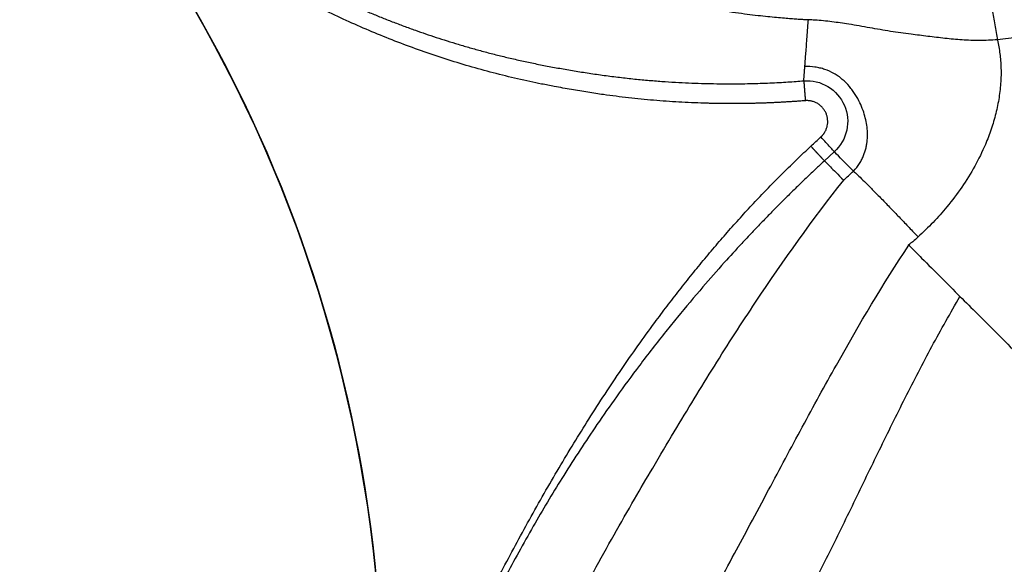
# Model space of a CAD drawing. Header units: millimetres. Extents: x 5387 to 12081, y 1443 to 15453.
# Tile 7 of 27: x 6128 to 8595, y 8659 to 10023. Entities that reach past the tile are written whole.
import ezdxf

# ---------------------------------------------------------------- set-up
doc = ezdxf.new("R2010")
doc.units = ezdxf.units.MM
doc.header["$LTSCALE"] = 5

msp = doc.modelspace()

# ---------------------------------------------------------------- linework, layer by layer
at = {"color": 7, "linetype": 'Continuous', "lineweight": 25}
for p, q in [((8169, 9692.7), (8144.1, 9669.9)), ((8217, 9643.9), (8217, 9643.9)), ((8192.6, 9621.4), (8192.7, 9621.4)), ((8355.5, 9458.5), (8354.5, 9459.5)), ((8355.7, 9458.3), (8355.5, 9458.5)), ((8355.7, 9458.3), (8355.8, 9458.2))]:
    msp.add_line(p, q, dxfattribs=at)
at = {"color": 7, "linetype": 'Continuous', "lineweight": 25, "flags": 128}
msp.add_lwpolyline([(8217, 9643.9), (8207.3, 9653.7), (8198.8, 9662.4), (8191.2, 9670.1), (8184.7, 9676.7), (8179.2, 9682.3), (8174.8, 9686.8), (8171.4, 9690.3), (8169, 9692.7)], dxfattribs=at)
at = {"color": 7, "linetype": 'Continuous', "lineweight": 25}
for radius, start, end in [(3500, 343.4993, 42.2424), (3500.9, 349.8749, 38.8546)]:
    msp.add_arc((3536.6, 8294.8), radius, start, end, dxfattribs=at)
for points, knots in [([(11211.3, 9348.9), (11240.5, 9385.3), (11299, 9458.1), (11381.1, 9571.8), (11459.1, 9688.3), (11532.6, 9807.9), (11601.4, 9930), (11664.1, 10051.5), (11720.8, 10172.2), (11772.1, 10291.7), (11819.3, 10412.9), (11862.4, 10535.6), (11901.7, 10660.9), (11937.2, 10788.6), (11968.6, 10918.7), (11995.6, 11049.9), (12018.2, 11181.8), (12037.3, 11321.7), (12052, 11469.5), (12061.4, 11625.2), (12064.7, 11781.1), (12061.8, 11938.4), (12052.4, 12096.8), (12036.5, 12256.1), (12014, 12414.5), (11985.7, 12567.4), (11952.2, 12714.6), (11914.3, 12855.9), (11870.9, 12995.7), (11821.7, 13134.9), (11766.6, 13273.1), (11705.5, 13410.2), (11638.9, 13544.7), (11567.7, 13675.1), (11492.2, 13801.1), (11412.5, 13922.8), (11328.1, 14041.2), (11238, 14157), (11142.2, 14270.1), (11040.7, 14379.9), (10934.5, 14485.2), (10825.8, 14584), (10715.1, 14676.3), (10602.7, 14762.6), (10487, 14844.1), (10367.1, 14921.7), (10242.9, 14994.9), (10114.7, 15063.6), (9983.7, 15126.9), (9852.9, 15183.5), (9722.7, 15233.7), (9593.4, 15277.7), (9462.4, 15316.5), (9328.8, 15350.3), (9192.7, 15378.9), (9054.3, 15402), (8915.1, 15419.4), (8804.7, 15428.5), (8706.6, 15433.9), (8620.6, 15436.6), (8505.2, 15436.8), (8377.7, 15432.3), (8238, 15421.7), (8099.4, 15404.2), (7959.3, 15384.9), (7829.3, 15344.3), (7721.4, 15351.2), (7688.5, 15318.3), (7688.5, 15318.3)], [0, 0, 0, 0, 0.015312, 0.030647, 0.045994, 0.061342, 0.076679, 0.091993, 0.106207, 0.120434, 0.134664, 0.148892, 0.163106, 0.177738, 0.192381, 0.207029, 0.221673, 0.236305, 0.253353, 0.270415, 0.287476, 0.304524, 0.322021, 0.339534, 0.357045, 0.374542, 0.390543, 0.406557, 0.42257, 0.438572, 0.454978, 0.471398, 0.487818, 0.504224, 0.520121, 0.53603, 0.551939, 0.567835, 0.584181, 0.600543, 0.616905, 0.633251, 0.648728, 0.664217, 0.679707, 0.695184, 0.711085, 0.727, 0.742914, 0.758815, 0.773749, 0.788695, 0.803641, 0.818575, 0.833911, 0.849261, 0.86461, 0.879947, 0.885588, 0.896876, 0.908164, 0.923448, 0.93876, 0.954086, 0.96941, 0.984719, 1, 1, 1, 1, 1]), ([(8104.2, 10022.8), (8101.8, 10022.9), (8096.3, 10023.2), (8086.7, 10023.8), (8074.7, 10024.6), (8060.1, 10025.7), (8043, 10027), (8023.5, 10028.8), (8001.5, 10030.9), (7977, 10033.6), (7950.1, 10036.8), (7920.9, 10040.7), (7889.3, 10045.4), (7855.3, 10050.9), (7819.2, 10057.3), (7780.8, 10064.9), (7739.4, 10073.8), (7696.6, 10084), (7654, 10095.1), (7614.2, 10106.3), (7577, 10117.7), (7542.4, 10128.7), (7510.4, 10139.4), (7481, 10150), (7454.1, 10160.1), (7429.7, 10169.8), (7407.6, 10178.8), (7385.6, 10188.2), (7362.7, 10198.1), (7338.2, 10209.1), (7313.5, 10220.6), (7288.7, 10232.7), (7263.7, 10245.2), (7238.6, 10258.3), (7213.4, 10272), (7188, 10286.2), (7162.6, 10301), (7137, 10316.4), (7111.4, 10332.4), (7085.7, 10349), (7055, 10369.4), (7018.2, 10395.1), (6974.2, 10427.4), (6926.8, 10464.4), (6876.3, 10506.5), (6823.2, 10554), (6778, 10597.4), (6741.6, 10634.4), (6714.8, 10662.7), (6689.1, 10690.8), (6664.5, 10718.8), (6641, 10746.4), (6618.5, 10773.8), (6597, 10800.8), (6576.4, 10827.5), (6556.8, 10853.8), (6538.1, 10879.7), (6520.2, 10905.1), (6503.2, 10930.1), (6487.1, 10954.6), (6471.7, 10978.7), (6457, 11002.2), (6443.1, 11025.2), (6429.9, 11047.7), (6417.4, 11069.6), (6405.5, 11091), (6394.3, 11111.8), (6383.7, 11132), (6373.6, 11151.7), (6364.1, 11170.7), (6355.1, 11189.1), (6346.7, 11206.9), (6338.2, 11225.1), (6329.7, 11243.9), (6321, 11263.6), (6312.6, 11283.3), (6304.4, 11302.9), (6296.4, 11322.6), (6288.6, 11342.3), (6281.1, 11362), (6273.8, 11381.7), (6266.7, 11401.4), (6259.9, 11421.1), (6253.2, 11440.8), (6246.8, 11460.4), (6240.6, 11480.1), (6234.6, 11499.8), (6228.9, 11519.4), (6223.3, 11539.1), (6218, 11558.7), (6212.8, 11578.4), (6207.9, 11598), (6203.2, 11617.6), (6198.7, 11637.2), (6194.4, 11656.7), (6190.3, 11676.3), (6186.4, 11695.8), (6182.7, 11715.3), (6179.2, 11734.8), (6176, 11754.2), (6172.9, 11773.6), (6170, 11793), (6167.3, 11812.4), (6164.7, 11831.7), (6162.4, 11851), (6160.3, 11870.3), (6158.3, 11889.5), (6157.1, 11902.3), (6156.5, 11908.7)], [0, 0, 0, 0, 0.002424, 0.005716, 0.009874, 0.014894, 0.020772, 0.027503, 0.035082, 0.043503, 0.052759, 0.062842, 0.073746, 0.08546, 0.097977, 0.111285, 0.125373, 0.141161, 0.156055, 0.170071, 0.183219, 0.195508, 0.206929, 0.21748, 0.227181, 0.236053, 0.244109, 0.251358, 0.260309, 0.269377, 0.278564, 0.28787, 0.297298, 0.306849, 0.316524, 0.326326, 0.336257, 0.346316, 0.356508, 0.366832, 0.377291, 0.393804, 0.41221, 0.432504, 0.454677, 0.478716, 0.504593, 0.518032, 0.531178, 0.544027, 0.556577, 0.568825, 0.580773, 0.592423, 0.603777, 0.614838, 0.625607, 0.636086, 0.646279, 0.656187, 0.665813, 0.675158, 0.684224, 0.693015, 0.701531, 0.709774, 0.717747, 0.725452, 0.732889, 0.740062, 0.746971, 0.753618, 0.760004, 0.767278, 0.774524, 0.781741, 0.78893, 0.796092, 0.803226, 0.810334, 0.817415, 0.824471, 0.8315, 0.838505, 0.845485, 0.852441, 0.859373, 0.866282, 0.873168, 0.880032, 0.886873, 0.893693, 0.90049, 0.907266, 0.914021, 0.920755, 0.927469, 0.934162, 0.940834, 0.947487, 0.954119, 0.960732, 0.967325, 0.973899, 0.980453, 0.986988, 0.993503, 1, 1, 1, 1]), ([(6283.2, 10512.7), (6285.9, 10510.2), (6291.2, 10505.2), (6299.3, 10497.7), (6307.5, 10490.2), (6315.7, 10482.7), (6324.1, 10475.2), (6332.5, 10467.7), (6340.9, 10460.1), (6349.5, 10452.6), (6358.1, 10445.1), (6366.8, 10437.6), (6375.6, 10430.1), (6384.5, 10422.5), (6393.4, 10415), (6402.4, 10407.5), (6411.6, 10400), (6420.7, 10392.5), (6430, 10385), (6439.4, 10377.5), (6448.8, 10370.1), (6458.3, 10362.6), (6467.9, 10355.1), (6477.6, 10347.7), (6487.3, 10340.3), (6497.2, 10332.8), (6507.1, 10325.4), (6517.1, 10318), (6527.2, 10310.7), (6537.4, 10303.3), (6547.7, 10296), (6558.1, 10288.6), (6568.5, 10281.3), (6579, 10274.1), (6589.7, 10266.8), (6600.4, 10259.6), (6611.2, 10252.3), (6622.1, 10245.2), (6633, 10238), (6644.1, 10230.9), (6655.3, 10223.7), (6666.5, 10216.7), (6677.8, 10209.6), (6689.3, 10202.6), (6700.8, 10195.6), (6712.4, 10188.7), (6724.1, 10181.7), (6735.9, 10174.9), (6747.7, 10168), (6759.7, 10161.2), (6771.8, 10154.5), (6783.9, 10147.7), (6796.2, 10141.1), (6808.6, 10134.4), (6821, 10127.8), (6833.5, 10121.3), (6846.2, 10114.8), (6858.9, 10108.3), (6871.7, 10102), (6884.6, 10095.6), (6897.6, 10089.3), (6910.8, 10083.1), (6924, 10076.9), (6937.3, 10070.8), (6950.7, 10064.7), (6964.2, 10058.7), (6977.8, 10052.7), (6991.5, 10046.9), (7005.3, 10041), (7019.1, 10035.3), (7033.1, 10029.6), (7047.2, 10024), (7061.4, 10018.4), (7075.7, 10013), (7090.1, 10007.6), (7104.6, 10002.2), (7122.8, 9995.7), (7145, 9987.9), (7171.5, 9979.1), (7198.8, 9970.3), (7227, 9961.6), (7256.2, 9953.1), (7286.2, 9944.8), (7317.1, 9936.7), (7348.9, 9928.8), (7381.7, 9921.3), (7415.4, 9914), (7450.1, 9907.2), (7485.6, 9900.7), (7522, 9894.5), (7559.2, 9888.6), (7597.3, 9883.2), (7635.4, 9878.4), (7673.1, 9874.3), (7709.5, 9871), (7744.8, 9868.3), (7778.9, 9866.2), (7811.7, 9864.6), (7843.4, 9863.6), (7873.8, 9863), (7903, 9862.8), (7931, 9862.9), (7957.7, 9863.3), (7983.2, 9864.1), (8007.4, 9865), (8030.5, 9866.1), (8052.2, 9867.4), (8072.8, 9868.8), (8086, 9869.8), (8092.5, 9870.3)], [0, 0, 0, 0, 0.0055507, 0.0111309, 0.0167408, 0.0223803, 0.0280495, 0.0337483, 0.0394767, 0.0452348, 0.0510225, 0.05684, 0.0626871, 0.0685639, 0.0744705, 0.0804067, 0.0863727, 0.0923685, 0.0983941, 0.1044494, 0.1105346, 0.1166496, 0.1227945, 0.1289692, 0.1351739, 0.1414085, 0.147673, 0.1539676, 0.1602922, 0.1666468, 0.1730314, 0.1794462, 0.1858911, 0.1923661, 0.1988713, 0.2054068, 0.2119724, 0.2185684, 0.2251947, 0.2318514, 0.2385385, 0.2452561, 0.2520042, 0.2587829, 0.2655922, 0.2724321, 0.2793028, 0.2862043, 0.2931367, 0.3001, 0.3070944, 0.3141198, 0.3211764, 0.3282642, 0.3353833, 0.3425339, 0.349716, 0.3569297, 0.3641751, 0.3714523, 0.3787615, 0.3861027, 0.393476, 0.4008817, 0.4083197, 0.4157903, 0.4232936, 0.4308296, 0.4383987, 0.4460009, 0.4536363, 0.4613053, 0.4690078, 0.4767441, 0.4845145, 0.4923189, 0.5001578, 0.5138709, 0.5279861, 0.5425055, 0.5574318, 0.5727674, 0.5885144, 0.6046752, 0.6212522, 0.6382486, 0.6556747, 0.6735411, 0.6918284, 0.7105019, 0.7295546, 0.7489918, 0.7687588, 0.7878955, 0.8064036, 0.8242846, 0.8415398, 0.8581703, 0.8741768, 0.88956, 0.9043204, 0.9184583, 0.931974, 0.9448675, 0.9571389, 0.9687881, 0.9798148, 0.9902189, 1, 1, 1, 1]), ([(8096.4, 9820.5), (8092.8, 9820.2), (8085.4, 9819.6), (8074.4, 9818.8), (8063.4, 9818.1), (8052.4, 9817.4), (8041.3, 9816.7), (8030.3, 9816.1), (8019.3, 9815.6), (8008.3, 9815.1), (7997.2, 9814.7), (7986.2, 9814.3), (7975.2, 9814), (7964.1, 9813.7), (7953.1, 9813.5), (7942.1, 9813.3), (7931, 9813.2), (7920, 9813.1), (7908.9, 9813.1), (7897.9, 9813.2), (7886.8, 9813.3), (7875.8, 9813.4), (7864.7, 9813.6), (7853.7, 9813.9), (7825.2, 9814.7), (7779.4, 9816.7), (7716.3, 9821.2), (7653.4, 9827.4), (7598.5, 9834.3), (7550.8, 9841.5), (7509.6, 9848.3), (7471, 9855.4), (7436.2, 9862.1), (7395.3, 9870.6), (7324.4, 9886.9), (7223.4, 9914.7), (7104.5, 9954.9), (6988.1, 10001.5), (6874.4, 10054.4), (6763.1, 10113.8), (6673, 10168.1), (6603, 10214.2), (6551.8, 10249.8), (6501.3, 10286.8), (6462.2, 10317.1), (6434, 10339.6), (6416.3, 10354), (6398.8, 10368.6), (6381.3, 10383.3), (6364, 10398.2), (6346.9, 10413.3), (6329.8, 10428.5), (6312.9, 10443.9), (6296.1, 10459.4), (6279.4, 10475.2), (6268.3, 10485.7), (6262.8, 10491.1)], [0, 0, 0, 0, 0.005488, 0.010975, 0.016461, 0.021947, 0.027431, 0.032915, 0.038399, 0.043883, 0.049366, 0.054849, 0.060332, 0.065816, 0.071299, 0.076784, 0.082268, 0.087754, 0.09324, 0.098728, 0.104216, 0.109706, 0.115196, 0.120689, 0.126183, 0.157613, 0.189016, 0.220414, 0.251831, 0.271502, 0.292223, 0.314, 0.330044, 0.345074, 0.376219, 0.438472, 0.50106, 0.563062, 0.625264, 0.687848, 0.750997, 0.781865, 0.812831, 0.843916, 0.875138, 0.886457, 0.897779, 0.909107, 0.920439, 0.931779, 0.943125, 0.95448, 0.965844, 0.977218, 0.988603, 1, 1, 1, 1]), ([(8555.1, 10082.7), (8555.6, 10082.2), (8556.1, 10081.2), (8557.4, 10077.9), (8558.1, 10075.6), (8559.8, 10069.6), (8560.7, 10065.9), (8562.7, 10057.4), (8563.8, 10052.4), (8566, 10041.7), (8567.1, 10035.8), (8569.4, 10023.5), (8570.5, 10017.1), (8572.7, 10004.3), (8573.8, 9997.8), (8575.8, 9985.1), (8576.7, 9978.9), (8577.6, 9973.1)], [0, 0, 0, 0, 0.125, 0.125, 0.25, 0.25, 0.375, 0.375, 0.5, 0.5, 0.625, 0.625, 0.75, 0.75, 0.875, 0.875, 1, 1, 1, 1]), ([(8095.2, 9906.3), (8095.5, 9909.3), (8096, 9916.8), (8097.2, 9931.6), (8098.5, 9949.2), (8100.1, 9969.1), (8101.7, 9991), (8103.1, 10009.2), (8104, 10020.1), (8104.2, 10022.8)], [0.52152987, 0.52152987, 0.52152987, 0.52152987, 0.5320179, 0.54250594, 0.55299398, 0.56348201, 0.57397005, 0.58445808, 0.58791484, 0.58791484, 0.58791484, 0.58791484]), ([(8577.6, 9973.1), (8562.7, 9972.2), (8533, 9970.5), (8489.1, 9972.5), (8445.9, 9976.4), (8403.5, 9981.8), (8358, 9987.2), (8309.7, 9993.9), (8258.1, 10003.1), (8209.3, 10011.8), (8163.1, 10018.5), (8129.3, 10022), (8109.6, 10023.1), (8104.2, 10023.5)], [0, 0, 0, 0, 0.090412, 0.181192, 0.27271, 0.364556, 0.455867, 0.568523, 0.681205, 0.793614, 0.880523, 0.967383, 1, 1, 1, 1]), ([(8577.7, 9972.3), (8580, 9960.9), (8584.6, 9938.1), (8587.1, 9903.3), (8586.6, 9866.5), (8582.4, 9828), (8574.2, 9788.1), (8562.7, 9749), (8545.7, 9704.6), (8521.7, 9655.6), (8489.3, 9603.4), (8453.9, 9556.7), (8417.1, 9515.1), (8391.6, 9491), (8378.9, 9479)], [0, 0, 0, 0, 0.062603, 0.125378, 0.188031, 0.261448, 0.335146, 0.408922, 0.482445, 0.592542, 0.702946, 0.813105, 0.906552, 1, 1, 1, 1]), ([(8092.7, 9873.4), (8092.7, 9874), (8092.9, 9875.6), (8093.1, 9878.4), (8093.3, 9881.7), (8093.6, 9884.8), (8093.8, 9887.9), (8094, 9890.8), (8094.3, 9893.6), (8094.4, 9895.9), (8094.5, 9897.4), (8094.6, 9898.3), (8094.7, 9898.8), (8094.7, 9899.3), (8094.7, 9899.6), (8094.7, 9899.9), (8094.8, 9900.3), (8094.8, 9900.9), (8094.8, 9901.4), (8094.9, 9901.7), (8094.9, 9901.9), (8094.9, 9902.1), (8094.9, 9902.2), (8094.9, 9902.4), (8094.9, 9902.6), (8094.9, 9902.7), (8095, 9902.9), (8095, 9903), (8095, 9903.2), (8095, 9903.3), (8095, 9903.5), (8095, 9903.6), (8095, 9903.8), (8095, 9904), (8095.1, 9904.2), (8095.1, 9904.6), (8095.1, 9904.9), (8095.1, 9905.2), (8095.1, 9905.3), (8095.2, 9905.4), (8095.2, 9905.8), (8095.2, 9906.1), (8095.2, 9906.3)], [0.58791484, 0.58791484, 0.58791484, 0.58791484, 0.58979667, 0.59251685, 0.59523703, 0.59795721, 0.60067739, 0.60339757, 0.60611775, 0.60883793, 0.61019802, 0.61087807, 0.61155811, 0.61189813, 0.61223816, 0.61257818, 0.6129182, 0.61359825, 0.61427829, 0.61461831, 0.61478833, 0.61495834, 0.61512835, 0.61529836, 0.61546837, 0.61563838, 0.61580839, 0.6159784, 0.61614842, 0.61631843, 0.61648844, 0.61665845, 0.61682846, 0.61699847, 0.61733849, 0.61767852, 0.61835856, 0.61844357, 0.61852857, 0.61869859, 0.61903861, 0.61971865, 0.61971865, 0.61971865, 0.61971865]), ([(8217, 9643.9), (8223, 9649.9), (8228, 9656.3), (8234.3, 9666.3), (8236.2, 9669.6), (8239.6, 9676.3), (8241.1, 9679.6), (8245, 9689.4), (8247, 9695.9), (8249.2, 9705.6), (8249.8, 9708.8), (8250.8, 9715.3), (8251.2, 9718.4), (8252, 9727.9), (8252.2, 9734.2), (8251.8, 9746.5), (8251.3, 9752.6), (8249.5, 9764.9), (8248.3, 9771), (8245.2, 9783.5), (8243.3, 9789.7), (8238.7, 9802.4), (8236.1, 9808.8), (8229.6, 9822.2), (8225.9, 9828.9), (8219.4, 9839.1), (8217, 9842.6), (8213.4, 9847.7), (8212.1, 9849.4), (8209.5, 9852.7), (8208.2, 9854.4), (8201.4, 9862.6), (8195.5, 9868.6), (8185.8, 9876.7), (8182.5, 9879.3), (8175.6, 9884.1), (8171.9, 9886.4), (8160.9, 9892.6), (8153.2, 9896.1), (8141.3, 9900.2), (8137.2, 9901.4), (8131, 9902.9), (8128.9, 9903.4), (8124.8, 9904.2), (8122.7, 9904.5), (8112.2, 9906.1), (8103.7, 9906.6), (8095.2, 9906.3)], [0, 0, 0, 0, 0.0625, 0.0625, 0.09375, 0.09375, 0.125, 0.125, 0.1875, 0.1875, 0.21875, 0.21875, 0.25, 0.25, 0.3125, 0.3125, 0.375, 0.375, 0.4375, 0.4375, 0.5, 0.5, 0.5625, 0.5625, 0.625, 0.625, 0.65625, 0.65625, 0.671875, 0.671875, 0.6875, 0.6875, 0.75, 0.75, 0.78125, 0.78125, 0.8125, 0.8125, 0.875, 0.875, 0.90625, 0.90625, 0.921875, 0.921875, 0.9375, 0.9375, 1, 1, 1, 1]), ([(8092.5, 9870.3), (8092.5, 9870.3), (8092.5, 9870.9), (8092.6, 9871.9), (8092.7, 9873.1), (8092.7, 9873.4)], [0.619718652, 0.619718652, 0.619718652, 0.619718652, 0.61984936, 0.62256954, 0.623407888, 0.623407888, 0.623407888, 0.623407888]), ([(8092.5, 9870.3), (8113.7, 9871.9), (8134.9, 9866.9), (8171.4, 9844.8), (8185.7, 9828.4), (8202.6, 9789.2), (8204.7, 9767.5), (8195.7, 9725.9), (8184.8, 9707), (8169, 9692.7)], [0, 0, 0, 0, 0.25, 0.25, 0.5, 0.5, 0.75, 0.75, 1, 1, 1, 1]), ([(8092.5, 9870.3), (8092.5, 9870.3), (8092.5, 9870.2), (8092.5, 9870.1), (8092.5, 9869.9), (8092.5, 9869.6), (8092.5, 9869.4), (8092.6, 9869), (8092.6, 9868.7), (8092.6, 9868.3), (8092.7, 9867.8), (8092.7, 9867.3), (8092.7, 9866.7), (8092.8, 9866.1), (8092.8, 9865.5), (8092.9, 9864.8), (8093, 9864.1), (8093, 9863.4), (8093.1, 9862.6), (8093.1, 9861.7), (8093.2, 9860.9), (8093.3, 9860), (8093.4, 9859.1), (8093.4, 9858.1), (8093.5, 9857.1), (8093.6, 9856.2), (8093.7, 9855.1), (8093.8, 9854.1), (8093.8, 9853), (8093.9, 9852), (8094, 9850.9), (8094.1, 9849.8), (8094.2, 9848.7), (8094.3, 9847.6), (8094.4, 9846.5), (8094.5, 9845.3), (8094.5, 9844.2), (8094.6, 9843.1), (8094.7, 9842), (8094.8, 9840.8), (8094.9, 9839.7), (8095, 9838.6), (8095.1, 9837.5), (8095.2, 9836.4), (8095.3, 9835.3), (8095.3, 9834.2), (8095.4, 9833.2), (8095.5, 9832.1), (8095.6, 9831.1), (8095.7, 9830), (8095.8, 9829), (8095.8, 9828), (8095.9, 9827), (8096, 9826), (8096.1, 9825.1), (8096.2, 9824.1), (8096.2, 9823.2), (8096.3, 9822.3), (8096.4, 9821.4), (8096.4, 9820.8), (8096.4, 9820.5)], [0, 0, 0, 0, 0.01983, 0.039746, 0.059736, 0.079792, 0.099901, 0.120053, 0.140237, 0.160442, 0.180656, 0.200867, 0.221065, 0.241238, 0.261375, 0.281463, 0.301493, 0.321453, 0.341332, 0.36112, 0.380806, 0.40038, 0.419833, 0.439155, 0.458337, 0.47737, 0.496246, 0.514957, 0.533495, 0.551853, 0.570025, 0.588004, 0.605785, 0.623361, 0.640728, 0.657882, 0.674818, 0.691532, 0.708021, 0.724282, 0.740313, 0.756111, 0.771675, 0.787002, 0.802093, 0.816945, 0.831558, 0.845933, 0.860068, 0.873965, 0.887623, 0.901044, 0.914228, 0.927177, 0.939891, 0.952372, 0.964621, 0.976641, 0.988434, 1, 1, 1, 1]), ([(8135.4, 9729.6), (8135.8, 9730), (8136.6, 9730.7), (8137.8, 9731.9), (8138.9, 9733.1), (8139.9, 9734.3), (8141, 9735.5), (8142, 9736.8), (8142.9, 9738.1), (8143.8, 9739.4), (8144.7, 9740.8), (8146.6, 9744), (8149.2, 9749.4), (8151.5, 9757.2), (8152.7, 9765.2), (8152.5, 9773.3), (8151.1, 9781.4), (8148.5, 9789), (8144.7, 9796.2), (8139.9, 9802.7), (8134.1, 9808.5), (8127.5, 9813.2), (8120.3, 9816.9), (8114.1, 9818.9), (8109.3, 9819.9), (8106.1, 9820.3), (8102.9, 9820.6), (8099.7, 9820.7), (8097.5, 9820.6), (8096.4, 9820.5)], [0, 0, 0, 0, 0.0125837, 0.0251189, 0.0376173, 0.050091, 0.0625521, 0.0750127, 0.0874849, 0.0999808, 0.1125123, 0.1250914, 0.1875628, 0.2500634, 0.312534, 0.3750354, 0.4375053, 0.5000073, 0.5624766, 0.6249793, 0.6874478, 0.7499513, 0.8124191, 0.8749232, 0.9000189, 0.9249778, 0.9498965, 0.9748718, 1, 1, 1, 1]), ([(8110.1, 9706.5), (8110.2, 9706.5), (8118.6, 9714.3), (8127, 9722), (8135.4, 9729.6)], [0, 0, 0, 0, 0.005592, 1, 1, 1, 1]), ([(8169, 9692.7), (8168.8, 9692.9), (8167.8, 9694), (8164.2, 9697.9), (8161.7, 9700.7), (8155.6, 9707.5), (8151.9, 9711.5), (8144, 9720.2), (8139.7, 9724.9), (8135.4, 9729.7)], [0, 0, 0, 0, 0.25, 0.25, 0.5, 0.5, 0.75, 0.75, 1, 1, 1, 1]), ([(6982.9, 7679.3), (6983.8, 7683.5), (6985.7, 7691.8), (6988.5, 7704.2), (6991.3, 7716.6), (6994.2, 7728.9), (6997.2, 7741.3), (7000.2, 7753.7), (7003.2, 7766), (7006.2, 7778.4), (7009.3, 7790.7), (7012.5, 7803), (7015.6, 7815.3), (7018.9, 7827.6), (7022.1, 7839.9), (7025.4, 7852.1), (7028.8, 7864.4), (7032.1, 7876.6), (7035.6, 7888.9), (7039, 7901.1), (7042.5, 7913.3), (7046.1, 7925.5), (7049.6, 7937.7), (7053.3, 7949.8), (7056.9, 7962), (7060.6, 7974.2), (7064.4, 7986.3), (7068.1, 7998.4), (7072, 8010.5), (7075.8, 8022.6), (7079.7, 8034.7), (7083.7, 8046.8), (7087.7, 8058.9), (7091.7, 8070.9), (7095.7, 8083), (7099.8, 8095), (7104, 8107), (7108.2, 8119), (7112.4, 8131), (7116.7, 8143), (7121, 8155), (7125.3, 8166.9), (7129.7, 8178.9), (7134.1, 8190.8), (7138.6, 8202.8), (7143.1, 8214.7), (7147.6, 8226.6), (7159.5, 8257.3), (7179.2, 8306.8), (7207.7, 8374.5), (7237.5, 8441.7), (7263.5, 8497.3), (7284.9, 8541.6), (7301, 8574.2), (7317.8, 8607.2), (7340.5, 8651.1), (7369.6, 8705.9), (7405.1, 8771.1), (7441.5, 8835.7), (7478.7, 8899.8), (7516, 8961.9), (7554.5, 9023.7), (7594.1, 9085.2), (7635.1, 9146.5), (7676.6, 9206.1), (7709.9, 9252), (7734.4, 9285), (7749.9, 9305.5), (7765.4, 9325.8), (7781.1, 9346), (7796.8, 9365.9), (7812.6, 9385.6), (7828.5, 9405.2), (7844.5, 9424.5), (7860.5, 9443.6), (7876.6, 9462.6), (7892.8, 9481.3), (7909, 9499.8), (7925.4, 9518.1), (7941.8, 9536.3), (7958.3, 9554.2), (7974.8, 9571.9), (7991.5, 9589.4), (8008.2, 9606.8), (8025, 9623.9), (8041.8, 9640.8), (8058.8, 9657.5), (8075.8, 9674), (8092.9, 9690.4), (8104.4, 9701.1), (8110.1, 9706.5)], [0, 0, 0, 0, 0.0054124, 0.0108238, 0.0162341, 0.0216434, 0.0270518, 0.0324593, 0.037866, 0.043272, 0.0486773, 0.0540819, 0.059486, 0.0648896, 0.0702927, 0.0756954, 0.0810978, 0.0864999, 0.0919017, 0.0973035, 0.1027051, 0.1081067, 0.1135082, 0.1189099, 0.1243117, 0.1297137, 0.135116, 0.1405185, 0.1459214, 0.1513248, 0.1567286, 0.162133, 0.167538, 0.1729437, 0.17835, 0.1837572, 0.1891652, 0.1945741, 0.1999839, 0.2053948, 0.2108067, 0.2162198, 0.221634, 0.2270495, 0.2324663, 0.2378845, 0.2433041, 0.2487252, 0.2799769, 0.3112289, 0.3424923, 0.3737786, 0.3895125, 0.4052342, 0.4202103, 0.4366873, 0.4683321, 0.4993231, 0.5314949, 0.5629893, 0.5938127, 0.6239718, 0.6558191, 0.6871877, 0.7180875, 0.7485286, 0.7595215, 0.7704653, 0.7813606, 0.792208, 0.8030079, 0.813761, 0.8244679, 0.8351291, 0.8457452, 0.8563168, 0.8668445, 0.8773289, 0.8877707, 0.8981704, 0.9085288, 0.9188464, 0.9291239, 0.939362, 0.9495613, 0.9597225, 0.9698463, 0.9799333, 0.9899843, 1, 1, 1, 1]), ([(8110.1, 9706.5), (8110.5, 9706.1), (8111.2, 9705.3), (8112.3, 9704.1), (8113.5, 9702.8), (8114.6, 9701.6), (8115.8, 9700.3), (8117, 9699.1), (8118.2, 9697.8), (8119.4, 9696.4), (8120.6, 9695.1), (8121.8, 9693.8), (8123.1, 9692.5), (8124.3, 9691.1), (8125.5, 9689.8), (8126.7, 9688.5), (8128, 9687.2), (8129.2, 9685.9), (8130.4, 9684.6), (8131.5, 9683.3), (8132.7, 9682.1), (8133.8, 9680.9), (8134.9, 9679.7), (8135.9, 9678.6), (8137, 9677.5), (8137.9, 9676.5), (8138.8, 9675.5), (8139.7, 9674.6), (8140.5, 9673.7), (8141.2, 9672.9), (8141.9, 9672.2), (8142.5, 9671.6), (8143, 9671.1), (8143.4, 9670.6), (8143.8, 9670.3), (8144, 9670), (8144.1, 9669.9), (8144.1, 9669.9)], [0, 0, 0, 0, 0.021092, 0.042624, 0.064595, 0.087007, 0.109859, 0.133151, 0.156882, 0.181054, 0.205666, 0.230718, 0.256209, 0.282141, 0.308513, 0.335325, 0.362576, 0.390268, 0.418399, 0.446971, 0.475983, 0.505434, 0.535326, 0.565657, 0.596428, 0.62764, 0.659291, 0.691382, 0.723913, 0.756884, 0.790295, 0.824146, 0.858437, 0.893168, 0.928339, 0.963949, 1, 1, 1, 1]), ([(8144.1, 9669.9), (8140.9, 9666.8), (8134.2, 9660.6), (8124.2, 9651.2), (8113.9, 9641.5), (8103.4, 9631.5), (8092.8, 9621.3), (8081.9, 9610.7), (8070.8, 9599.9), (8059.5, 9588.9), (8048.1, 9577.5), (8036.4, 9565.9), (8024.6, 9554), (8012.6, 9541.8), (8000.4, 9529.3), (7988, 9516.5), (7975.5, 9503.4), (7962.8, 9490), (7949.9, 9476.3), (7926.5, 9451.3), (7889.5, 9410.7), (7835.5, 9349.3), (7786.9, 9291.6), (7733.8, 9225.9), (7682.5, 9159.9), (7625.1, 9081.9), (7561.2, 8990.6), (7492.4, 8885.5), (7429.5, 8780.9), (7382.7, 8697.8), (7355.4, 8647.1), (7332.7, 8603.5), (7310.4, 8559.7), (7289.4, 8516.9), (7267.7, 8471), (7243.6, 8418.8), (7207.3, 8336.1), (7177.8, 8263.2), (7157.7, 8211.1), (7149.4, 8189.1), (7141.2, 8166.9), (7133.1, 8144.6), (7125.1, 8122.1), (7117.2, 8099.3), (7109.3, 8076.4), (7101.6, 8053.2), (7093.9, 8029.7), (7086.3, 8006), (7078.8, 7982.1), (7071.4, 7958), (7064, 7933.6), (7056.9, 7908.9), (7049.8, 7884), (7042.8, 7858.9), (7035.9, 7833.5), (7029.2, 7807.9), (7022.6, 7782.1), (7016.1, 7755.9), (7009.8, 7729.6), (7003.5, 7702.9), (6999.5, 7685.1), (6997.5, 7676.1)], [0, 0, 0, 0, 0.005765, 0.011672, 0.017721, 0.023912, 0.030245, 0.03672, 0.043338, 0.050098, 0.057001, 0.064047, 0.071236, 0.078568, 0.086044, 0.093664, 0.101429, 0.109339, 0.117394, 0.125595, 0.153314, 0.187991, 0.230648, 0.250241, 0.296567, 0.338083, 0.374632, 0.439774, 0.499432, 0.531349, 0.562212, 0.573384, 0.594523, 0.625281, 0.634687, 0.6597, 0.699103, 0.750649, 0.760707, 0.770782, 0.780893, 0.791057, 0.801285, 0.811587, 0.821972, 0.832447, 0.843011, 0.853663, 0.864399, 0.875218, 0.88612, 0.897108, 0.908181, 0.919341, 0.93059, 0.941929, 0.953359, 0.96488, 0.976493, 0.9882, 1, 1, 1, 1]), ([(8144.1, 9669.9), (8146.4, 9667.6), (8151.3, 9662.8), (8167.1, 9646.9), (8178.1, 9636), (8192.6, 9621.4)], [0, 0, 0, 0, 0.5, 0.5, 1, 1, 1, 1]), ([(8192.7, 9621.4), (8196.7, 9625.1), (8204.7, 9632.6), (8212.8, 9640.1), (8217, 9643.9), (8217, 9643.9)], [0, 0, 0, 0, 0.491847, 0.999959, 1, 1, 1, 1]), ([(8217, 9643.9), (8220.2, 9641), (8226.6, 9635.2), (8240.3, 9622), (8256.8, 9605.7), (8276.3, 9586), (8298.4, 9563.3), (8321.5, 9539.3), (8344.9, 9514.9), (8363.2, 9495.6), (8374.7, 9483.4), (8378.3, 9479.6), (8378.9, 9479)], [0, 0, 0, 0, 0.123151, 0.246695, 0.369846, 0.494802, 0.620169, 0.745126, 0.849227, 0.953328, 0.992842, 1, 1, 1, 1]), ([(7340.1, 8160.6), (7344.2, 8171), (7359.1, 8208.5), (7387, 8275.5), (7439.3, 8392.5), (7499.9, 8516.1), (7566, 8640.8), (7617, 8732.8), (7666.9, 8819.8), (7716.9, 8905.3), (7766.3, 8988.5), (7817.8, 9073.8), (7885.1, 9182.7), (8005.5, 9369.8), (8114.9, 9523.3), (8192.6, 9621.4)], [0.4566143, 0.4566143, 0.4566143, 0.4566143, 0.46875, 0.5, 0.53125, 0.59375, 0.625, 0.65625, 0.6875, 0.7159861, 0.75, 0.78125, 0.8125, 0.875, 1, 1, 1, 1]), ([(8378.9, 9479), (8374.6, 9474.9), (8367.1, 9467.8), (8358.3, 9461.9), (8355.7, 9458.3), (8355.7, 9458.3)], [0, 0, 0, 0, 0.575259, 0.999988, 1, 1, 1, 1]), ([(7467, 7343.5), (7470.4, 7388.3), (7484, 7524.2), (7515.7, 7706.7), (7558.2, 7869.5), (7587.3, 7963.8), (7604.9, 8015.4), (7622.3, 8063.5), (7640.8, 8112.3), (7670.4, 8184.8), (7717.2, 8291.4), (7771.1, 8404), (7829.6, 8518.2), (7874.4, 8602.9), (7917.9, 8683.6), (7961, 8763.7), (8003.1, 8842.5), (8046.5, 8923.9), (8102.6, 9028.6), (8202, 9210.4), (8291.6, 9361.5), (8355.8, 9458.2)], [0.1258462, 0.1258462, 0.1258462, 0.1258462, 0.1875, 0.3125, 0.375, 0.40625, 0.4375, 0.4427167, 0.46875, 0.5, 0.53125, 0.59375, 0.625, 0.65625, 0.6875, 0.7159861, 0.75, 0.78125, 0.8125, 0.875, 1, 1, 1, 1]), ([(8355.8, 9458.2), (8366.6, 9447.5), (8393.9, 9420.2), (8436.8, 9377.3), (8468.3, 9345.7), (8483.9, 9330.1)], [0.29027172, 0.29027172, 0.29027172, 0.29027172, 0.2960863, 0.30513643, 0.31418656, 0.31418656, 0.31418656, 0.31418656]), ([(7707.4, 7343), (7709.3, 7374.1), (7713.2, 7436.5), (7723.5, 7530.2), (7737.3, 7624.2), (7755.3, 7718.7), (7777.7, 7813.9), (7802.9, 7903), (7830.2, 7986.4), (7859.6, 8065.4), (7893.2, 8147.6), (7931, 8233.4), (7972.5, 8321.8), (8024.5, 8427.5), (8086.1, 8547.5), (8154, 8681.2), (8218.3, 8813.6), (8281.9, 8945.3), (8346.3, 9075.9), (8412.5, 9204.9), (8460.2, 9288.5), (8483.9, 9330.1)], [0, 0, 0, 0, 0.043508, 0.087241, 0.13132, 0.175887, 0.22112, 0.267272, 0.304368, 0.34298, 0.384043, 0.427429, 0.472758, 0.519288, 0.590653, 0.659721, 0.727855, 0.796133, 0.864399, 0.93242, 1, 1, 1, 1]), ([(8483.9, 9330.1), (8512.9, 9301.2), (8573.4, 9240.7), (8670.4, 9143.6), (8771.9, 9042.1), (8876.1, 8938), (8981, 8833.1), (9084.7, 8729.4), (9185.3, 8628.7), (9281, 8533), (9370.1, 8443.9), (9450.9, 8363.2), (9521.9, 8292.1), (9581.9, 8232.2), (9629.7, 8184.4), (9664.4, 8149.6), (9682.5, 8131.5), (9687.8, 8126.2), (9689, 8125.1)], [0.3141866, 0.3141866, 0.3141866, 0.3141866, 0.331005, 0.3478235, 0.3646419, 0.3814604, 0.3982789, 0.4150973, 0.4319158, 0.4487343, 0.4655527, 0.4823712, 0.4991896, 0.5160081, 0.5328266, 0.549645, 0.5664635, 0.5759911, 0.5759911, 0.5759911, 0.5759911])]:
    msp.add_open_spline(points, degree=3, knots=knots, dxfattribs=at)
msp.add_open_spline([(8632.8, 9980), (8614.4, 9977.8), (8596, 9975.5), (8577.6, 9973.1)], degree=3, dxfattribs=at)

doc.saveas('drawing.dxf')
